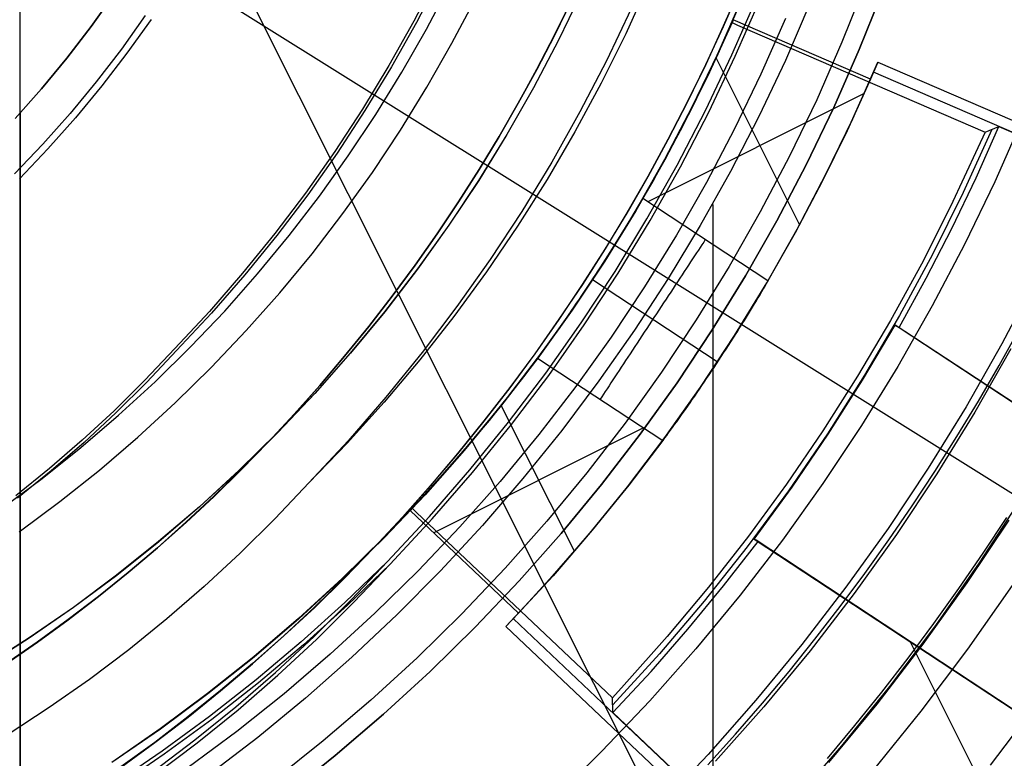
# Model space of a CAD drawing. Header units: millimetres. Extents: x 10802 to 11966, y -167 to 850.
# Tile 107 of 182: x 11393 to 11404, y 466 to 475. Entities that reach past the tile are written whole.
import ezdxf

# ---------------------------------------------------------------- set-up
doc = ezdxf.new("R2010")
doc.units = ezdxf.units.MM
for name, color, linetype in [('1', 7, 'Continuous'), ('color', 7, 'Continuous'), ('luz', 7, 'Continuous')]:
    doc.layers.add(name, color=color, linetype=linetype)

msp = doc.modelspace()

# ---------------------------------------------------------------- linework, layer by layer
at = {"layer": '1', "color": 250, "true_color": 0x111111}
for p, q in [((11392.571, 500.169, 107.478), (11392.571, 465.524, 107.478)), ((11397.457, 475.392, 104.495), (11397.184, 474.864, 104.495)), ((11397.487, 475.378, 39.985), (11397.213, 474.848, 39.985)), ((11397.33, 474.771, 229.466), (11397.6, 475.286, 229.466)), ((11399.93, 475.305, 145.478), (11399.663, 474.717, 145.478)), ((11401, 475.257, 144.403), (11400.805, 474.806, 144.403)), ((11400.809, 474.804, 223.468), (11401.004, 475.255, 223.468)), ((11402.467, 475.3, 231.003), (11402.194, 474.618, 231.003)), ((11393.675, 475.181, 227.807), (11393.404, 474.802, 227.807)), ((11393.404, 474.802, 225.2), (11393.675, 475.181, 225.2)), ((11393.675, 475.181, 226.504), (11393.404, 474.802, 226.504)), ((11397.629, 474.608, 228.525), (11397.905, 475.132, 228.525)), ((11399.15, 475.211, 44.111), (11398.876, 474.644, 44.111)), ((11399.151, 475.211, 100.32), (11398.878, 474.643, 100.32)), ((11400.906, 474.472, 96.131), (11401.193, 475.132, 96.131)), ((11402.672, 475.222, 48.331), (11402.397, 474.533, 48.331)), ((11402.397, 474.533, 96.131), (11402.672, 475.222, 96.131)), ((11399.023, 475.101, 41.909), (11398.826, 474.698, 41.909)), ((11399.023, 475.101, 46.313), (11398.826, 474.698, 46.313)), ((11398.828, 474.697, 98.104), (11399.025, 475.101, 98.104)), ((11399.025, 475.101, 102.536), (11398.828, 474.697, 102.536)), ((11399.727, 475.01, 145.478), (11399.437, 474.401, 145.478)), ((11401.016, 475.112, 107.478), (11400.738, 474.48, 107.478)), ((11401.016, 475.112, 125.94), (11400.738, 474.48, 125.94)), ((11401.02, 475.11, 225.2), (11400.742, 474.478, 225.2)), ((11401.02, 475.11, 224.334), (11400.742, 474.478, 224.334)), ((11400.945, 474.454, 48.331), (11401.232, 475.116, 48.331)), ((11401.82, 475.07, 222.7), (11401.532, 474.405, 222.7)), ((11394.039, 474.93, 39.307), (11393.759, 474.539, 39.307)), ((11401.532, 474.896, 231.702), (11401.246, 474.246, 231.702)), ((11393.404, 474.802, 227.807), (11393.12, 474.433, 227.807)), ((11393.12, 474.433, 225.2), (11393.404, 474.802, 225.2)), ((11393.404, 474.802, 226.504), (11393.12, 474.433, 226.504)), ((11394.106, 474.883, 105.128), (11393.824, 474.49, 105.128)), ((11397.184, 474.864, 104.495), (11396.892, 474.345, 104.495)), ((11397.213, 474.848, 39.985), (11396.921, 474.329, 39.985)), ((11400.805, 474.806, 144.403), (11400.6, 474.359, 144.403)), ((11400.603, 474.358, 223.468), (11400.809, 474.804, 223.468)), ((11397.043, 474.267, 229.466), (11397.33, 474.771, 229.466)), ((11398.826, 474.698, 41.909), (11398.62, 474.299, 41.909)), ((11398.826, 474.698, 46.313), (11398.62, 474.299, 46.313)), ((11398.622, 474.298, 98.104), (11398.828, 474.697, 98.104)), ((11398.828, 474.697, 102.536), (11398.622, 474.298, 102.536)), ((11399.663, 474.717, 145.478), (11399.375, 474.138, 145.478)), ((11397.336, 474.093, 228.525), (11397.629, 474.608, 228.525)), ((11398.876, 474.644, 44.111), (11398.583, 474.086, 44.111)), ((11398.878, 474.643, 100.32), (11398.585, 474.085, 100.32)), ((11402.194, 474.618, 231.003), (11401.899, 473.946, 231.003)), ((11393.12, 474.433, 227.807), (11392.823, 474.073, 227.807)), ((11392.823, 474.073, 225.2), (11393.12, 474.433, 225.2)), ((11393.12, 474.433, 226.504), (11392.823, 474.073, 226.504)), ((11393.759, 474.539, 39.307), (11393.465, 474.157, 39.307)), ((11393.824, 474.49, 105.128), (11393.529, 474.107, 105.128)), ((11400.738, 474.48, 107.478), (11400.439, 473.858, 107.478)), ((11400.738, 474.48, 125.94), (11400.439, 473.858, 125.94)), ((11400.742, 474.478, 225.2), (11400.442, 473.856, 225.2)), ((11400.742, 474.478, 224.334), (11400.442, 473.856, 224.334)), ((11400.596, 473.821, 96.131), (11400.906, 474.472, 96.131)), ((11400.635, 473.802, 48.331), (11400.945, 474.454, 48.331)), ((11402.397, 474.533, 48.331), (11402.098, 473.854, 48.331)), ((11402.098, 473.854, 96.131), (11402.397, 474.533, 96.131)), ((11396.892, 474.345, 104.495), (11396.583, 473.837, 104.495)), ((11396.921, 474.329, 39.985), (11396.611, 473.819, 39.985)), ((11399.437, 474.401, 145.478), (11399.127, 473.803, 145.478)), ((11400.6, 474.359, 144.403), (11400.384, 473.918, 144.403)), ((11400.387, 473.916, 223.468), (11400.603, 474.358, 223.468)), ((11401.532, 474.405, 222.7), (11401.222, 473.75, 222.7)), ((11396.738, 473.772, 229.466), (11397.043, 474.267, 229.466)), ((11398.62, 474.299, 41.909), (11398.405, 473.905, 41.909)), ((11398.62, 474.299, 46.313), (11398.405, 473.905, 46.313)), ((11398.406, 473.904, 98.104), (11398.622, 474.298, 98.104)), ((11398.622, 474.298, 102.536), (11398.406, 473.904, 102.536)), ((11401.246, 474.246, 231.702), (11400.938, 473.606, 231.702)), ((11393.465, 474.157, 39.307), (11393.159, 473.786, 39.307)), ((11393.529, 474.107, 105.128), (11393.221, 473.733, 105.128)), ((11397.025, 473.588, 228.525), (11397.336, 474.093, 228.525)), ((11399.375, 474.138, 145.478), (11399.068, 473.57, 145.478)), ((11392.823, 474.073, 227.807), (11392.515, 473.725, 227.807)), ((11392.515, 473.725, 225.2), (11392.823, 474.073, 225.2)), ((11392.823, 474.073, 226.504), (11392.515, 473.725, 226.504)), ((11398.583, 474.086, 44.111), (11398.272, 473.538, 44.111)), ((11398.585, 474.085, 100.32), (11398.273, 473.537, 100.32)), ((11398.405, 473.905, 41.909), (11398.181, 473.516, 41.909)), ((11398.405, 473.905, 46.313), (11398.181, 473.516, 46.313)), ((11398.182, 473.515, 98.104), (11398.406, 473.904, 98.104)), ((11398.406, 473.904, 102.536), (11398.182, 473.515, 102.536)), ((11400.439, 473.858, 107.478), (11400.118, 473.246, 107.478)), ((11400.439, 473.858, 125.94), (11400.118, 473.246, 125.94)), ((11400.442, 473.856, 225.2), (11400.121, 473.244, 225.2)), ((11400.442, 473.856, 224.334), (11400.121, 473.244, 224.334)), ((11400.384, 473.918, 144.403), (11400.158, 473.48, 144.403)), ((11400.161, 473.479, 223.468), (11400.387, 473.916, 223.468)), ((11401.899, 473.946, 231.003), (11401.58, 473.284, 231.003)), ((11392.573, 473.789, 225.2), (11392.573, 465.52, 225.2)), ((11393.159, 473.786, 39.307), (11392.84, 473.426, 39.307)), ((11396.583, 473.837, 104.495), (11396.257, 473.339, 104.495)), ((11396.611, 473.819, 39.985), (11396.284, 473.32, 39.985)), ((11396.416, 473.289, 229.466), (11396.738, 473.772, 229.466)), ((11399.127, 473.803, 145.478), (11398.797, 473.215, 145.478)), ((11400.265, 473.181, 96.131), (11400.596, 473.821, 96.131)), ((11400.303, 473.16, 48.331), (11400.635, 473.802, 48.331)), ((11401.222, 473.75, 222.7), (11400.89, 473.107, 222.7)), ((11402.098, 473.854, 48.331), (11401.776, 473.185, 48.331)), ((11401.776, 473.185, 96.131), (11402.098, 473.854, 96.131)), ((11393.221, 473.733, 105.128), (11392.9, 473.371, 105.128)), ((11404.311, 473.73, 236.864), (11403.984, 472.985, 236.864)), ((11396.697, 473.095, 228.525), (11397.025, 473.588, 228.525)), ((11398.272, 473.538, 44.111), (11397.941, 473.002, 44.111)), ((11398.273, 473.537, 100.32), (11397.942, 473.001, 100.32)), ((11398.181, 473.516, 41.909), (11397.947, 473.131, 41.909)), ((11398.181, 473.516, 46.313), (11397.947, 473.131, 46.313)), ((11397.949, 473.13, 98.104), (11398.182, 473.515, 98.104)), ((11398.182, 473.515, 102.536), (11397.949, 473.13, 102.536)), ((11399.068, 473.57, 145.478), (11398.742, 473.012, 145.478)), ((11400.938, 473.606, 231.702), (11400.608, 472.978, 231.702)), ((11392.84, 473.426, 39.307), (11392.509, 473.078, 39.307)), ((11400.158, 473.48, 144.403), (11399.922, 473.048, 144.403)), ((11399.926, 473.046, 223.468), (11400.161, 473.479, 223.468)), ((11392.9, 473.371, 105.128), (11392.567, 473.02, 105.128)), ((11396.257, 473.339, 104.495), (11395.914, 472.853, 104.495)), ((11396.284, 473.32, 39.985), (11395.94, 472.833, 39.985)), ((11396.078, 472.816, 229.466), (11396.416, 473.289, 229.466)), ((11401.58, 473.284, 231.003), (11401.238, 472.633, 231.003)), ((11398.797, 473.215, 145.478), (11398.447, 472.639, 145.478)), ((11400.118, 473.246, 107.478), (11399.776, 472.646, 107.478)), ((11400.118, 473.246, 125.94), (11399.776, 472.646, 125.94)), ((11400.121, 473.244, 225.2), (11399.78, 472.644, 225.2)), ((11400.121, 473.244, 224.334), (11399.78, 472.644, 224.334)), ((11399.912, 472.553, 96.131), (11400.265, 473.181, 96.131)), ((11401.776, 473.185, 48.331), (11401.432, 472.528, 48.331)), ((11401.432, 472.528, 96.131), (11401.776, 473.185, 96.131)), ((11396.352, 472.613, 228.525), (11396.697, 473.095, 228.525)), ((11397.947, 473.131, 41.909), (11397.706, 472.752, 41.909)), ((11397.947, 473.131, 46.313), (11397.706, 472.752, 46.313)), ((11397.707, 472.751, 98.104), (11397.949, 473.13, 98.104)), ((11397.949, 473.13, 102.536), (11397.707, 472.751, 102.536)), ((11399.949, 472.531, 48.331), (11400.303, 473.16, 48.331)), ((11400.89, 473.107, 222.7), (11400.536, 472.475, 222.7)), ((11397.941, 473.002, 44.111), (11397.592, 472.477, 44.111)), ((11397.942, 473.001, 100.32), (11397.594, 472.476, 100.32)), ((11398.742, 473.012, 145.478), (11398.397, 472.465, 145.478)), ((11399.922, 473.048, 144.403), (11399.676, 472.622, 144.403)), ((11399.68, 472.62, 223.468), (11399.926, 473.046, 223.468)), ((11400.608, 472.978, 231.702), (11400.257, 472.361, 231.702)), ((11403.984, 472.985, 236.864), (11403.631, 472.252, 236.864)), ((11395.914, 472.853, 104.495), (11395.555, 472.379, 104.495)), ((11395.94, 472.833, 39.985), (11395.58, 472.358, 39.985)), ((11395.724, 472.356, 229.466), (11396.078, 472.816, 229.466)), ((11397.706, 472.752, 41.909), (11397.455, 472.379, 41.909)), ((11397.706, 472.752, 46.313), (11397.455, 472.379, 46.313)), ((11397.457, 472.378, 98.104), (11397.707, 472.751, 98.104)), ((11397.707, 472.751, 102.536), (11397.457, 472.378, 102.536)), ((11400.683, 472.719, 222.7), (11400.683, 453.357, 222.7)), ((11395.991, 472.143, 228.525), (11396.352, 472.613, 228.525)), ((11398.447, 472.639, 145.478), (11398.077, 472.075, 145.478)), ((11399.776, 472.646, 107.478), (11399.414, 472.059, 107.478)), ((11399.776, 472.646, 125.94), (11399.414, 472.059, 125.94)), ((11399.78, 472.644, 225.2), (11399.417, 472.056, 225.2)), ((11399.78, 472.644, 224.334), (11399.417, 472.056, 224.334)), ((11399.676, 472.622, 144.403), (11399.421, 472.201, 144.403)), ((11399.424, 472.198, 223.468), (11399.68, 472.62, 223.468)), ((11401.238, 472.633, 231.003), (11400.875, 471.995, 231.003)), ((11397.592, 472.477, 44.111), (11397.225, 471.965, 44.111)), ((11397.594, 472.476, 100.32), (11397.227, 471.964, 100.32)), ((11399.538, 471.937, 96.131), (11399.912, 472.553, 96.131)), ((11399.574, 471.914, 48.331), (11399.949, 472.531, 48.331)), ((11400.536, 472.475, 222.7), (11400.161, 471.855, 222.7)), ((11401.432, 472.528, 48.331), (11401.064, 471.883, 48.331)), ((11401.064, 471.883, 96.131), (11401.432, 472.528, 96.131)), ((11395.555, 472.379, 104.495), (11395.179, 471.917, 104.495)), ((11395.58, 472.358, 39.985), (11395.204, 471.895, 39.985)), ((11397.455, 472.379, 41.909), (11397.197, 472.011, 41.909)), ((11397.455, 472.379, 46.313), (11397.197, 472.011, 46.313)), ((11397.198, 472.01, 98.104), (11397.457, 472.378, 98.104)), ((11397.457, 472.378, 102.536), (11397.198, 472.01, 102.536)), ((11398.397, 472.465, 145.478), (11398.033, 471.931, 145.478)), ((11400.257, 472.361, 231.702), (11399.885, 471.757, 231.702)), ((11395.354, 471.908, 229.466), (11395.724, 472.356, 229.466)), ((11403.631, 472.252, 236.864), (11403.252, 471.532, 236.864)), ((11395.613, 471.687, 228.525), (11395.991, 472.143, 228.525)), ((11399.421, 472.201, 144.403), (11399.156, 471.785, 144.403)), ((11399.159, 471.783, 223.468), (11399.424, 472.198, 223.468)), ((11398.077, 472.075, 145.478), (11397.688, 471.524, 145.478)), ((11399.414, 472.059, 107.478), (11399.031, 471.484, 107.478)), ((11399.414, 472.059, 125.94), (11399.031, 471.484, 125.94)), ((11399.417, 472.056, 225.2), (11399.035, 471.481, 225.2)), ((11399.417, 472.056, 224.334), (11399.035, 471.481, 224.334)), ((11395.179, 471.917, 104.495), (11394.789, 471.468, 104.495)), ((11394.969, 471.473, 229.466), (11395.354, 471.908, 229.466)), ((11397.225, 471.965, 44.111), (11396.841, 471.465, 44.111)), ((11397.227, 471.964, 100.32), (11396.842, 471.464, 100.32)), ((11397.197, 472.011, 41.909), (11396.93, 471.65, 41.909)), ((11397.197, 472.011, 46.313), (11396.93, 471.65, 46.313)), ((11396.931, 471.648, 98.104), (11397.198, 472.01, 98.104)), ((11397.198, 472.01, 102.536), (11396.931, 471.648, 102.536)), ((11398.033, 471.931, 145.478), (11397.651, 471.41, 145.478)), ((11399.143, 471.335, 96.131), (11399.538, 471.937, 96.131)), ((11399.178, 471.31, 48.331), (11399.574, 471.914, 48.331)), ((11400.875, 471.995, 231.003), (11400.489, 471.37, 231.003)), ((11395.204, 471.895, 39.985), (11394.813, 471.446, 39.985)), ((11399.156, 471.785, 144.403), (11398.882, 471.376, 144.403)), ((11398.885, 471.374, 223.468), (11399.159, 471.783, 223.468)), ((11400.161, 471.855, 222.7), (11399.766, 471.248, 222.7)), ((11401.064, 471.883, 48.331), (11400.675, 471.251, 48.331)), ((11400.675, 471.251, 96.131), (11401.064, 471.883, 96.131)), ((11404.459, 471.836, 236.488), (11404.066, 471.087, 236.488)), ((11395.22, 471.243, 228.525), (11395.613, 471.687, 228.525)), ((11399.885, 471.757, 231.702), (11399.492, 471.166, 231.702)), ((11396.93, 471.65, 41.909), (11396.655, 471.294, 41.909)), ((11396.93, 471.65, 46.313), (11396.655, 471.294, 46.313)), ((11396.656, 471.293, 98.104), (11396.931, 471.648, 98.104)), ((11396.931, 471.648, 102.536), (11396.656, 471.293, 102.536)), ((11394.789, 471.468, 104.495), (11394.383, 471.033, 104.495)), ((11394.813, 471.446, 39.985), (11394.406, 471.01, 39.985)), ((11394.569, 471.052, 229.466), (11394.969, 471.473, 229.466)), ((11396.841, 471.465, 44.111), (11396.439, 470.98, 44.111)), ((11396.842, 471.464, 100.32), (11396.441, 470.978, 100.32)), ((11397.688, 471.524, 145.478), (11397.281, 470.987, 145.478)), ((11399.031, 471.484, 107.478), (11398.629, 470.922, 107.478)), ((11399.031, 471.484, 125.94), (11398.629, 470.922, 125.94)), ((11399.035, 471.481, 225.2), (11398.633, 470.92, 225.2)), ((11399.035, 471.481, 224.334), (11398.633, 470.92, 224.334)), ((11403.252, 471.532, 236.864), (11402.85, 470.824, 236.864)), ((11397.651, 471.41, 145.478), (11397.252, 470.901, 145.478)), ((11398.882, 471.376, 144.403), (11398.598, 470.973, 144.403)), ((11398.602, 470.971, 223.468), (11398.885, 471.374, 223.468)), ((11398.727, 470.746, 96.131), (11399.143, 471.335, 96.131)), ((11400.489, 471.37, 231.003), (11400.083, 470.758, 231.003)), ((11394.812, 470.813, 228.525), (11395.22, 471.243, 228.525)), ((11396.655, 471.294, 41.909), (11396.372, 470.945, 41.909)), ((11396.655, 471.294, 46.313), (11396.372, 470.945, 46.313)), ((11396.373, 470.944, 98.104), (11396.656, 471.293, 98.104)), ((11396.656, 471.293, 102.536), (11396.373, 470.944, 102.536)), ((11398.762, 470.72, 48.331), (11399.178, 471.31, 48.331)), ((11399.766, 471.248, 222.7), (11399.35, 470.655, 222.7)), ((11400.675, 471.251, 48.331), (11400.264, 470.633, 48.331)), ((11400.264, 470.633, 96.131), (11400.675, 471.251, 96.131)), ((11404.034, 470.834, 242.75), (11404.268, 471.257, 242.75)), ((11399.492, 471.166, 231.702), (11399.078, 470.589, 231.702)), ((11394.383, 471.033, 104.495), (11394.034, 470.664, 104.495)), ((11394.406, 471.01, 39.985), (11394.057, 470.639, 39.985)), ((11394.155, 470.645, 229.466), (11394.569, 471.052, 229.466)), ((11396.439, 470.98, 44.111), (11396.022, 470.508, 44.111)), ((11396.441, 470.978, 100.32), (11396.023, 470.507, 100.32)), ((11397.281, 470.987, 145.478), (11396.856, 470.464, 145.478)), ((11404.066, 471.087, 236.488), (11403.647, 470.352, 236.488)), ((11404.171, 471.029, 250.75), (11403.751, 470.29, 250.75)), ((11404.171, 471.029, 246.75), (11403.751, 470.29, 246.75)), ((11396.372, 470.945, 41.909), (11396.081, 470.603, 41.909)), ((11396.372, 470.945, 46.313), (11396.081, 470.603, 46.313)), ((11396.083, 470.602, 98.104), (11396.373, 470.944, 98.104)), ((11396.373, 470.944, 102.536), (11396.083, 470.602, 102.536)), ((11397.252, 470.901, 145.478), (11396.836, 470.407, 145.478)), ((11398.629, 470.922, 107.478), (11398.208, 470.375, 107.478)), ((11398.629, 470.922, 125.94), (11398.208, 470.375, 125.94)), ((11398.633, 470.92, 225.2), (11398.211, 470.372, 225.2)), ((11398.633, 470.92, 224.334), (11398.211, 470.372, 224.334)), ((11398.598, 470.973, 144.403), (11398.306, 470.577, 144.403)), ((11398.309, 470.574, 223.468), (11398.602, 470.971, 223.468)), ((11394.39, 470.398, 228.525), (11394.812, 470.813, 228.525)), ((11398.292, 470.172, 96.131), (11398.727, 470.746, 96.131)), ((11400.083, 470.758, 231.003), (11399.655, 470.161, 231.003)), ((11402.85, 470.824, 236.864), (11402.423, 470.132, 236.864)), ((11403.792, 470.417, 242.75), (11404.034, 470.834, 242.75)), ((11394.034, 470.664, 104.495), (11393.674, 470.306, 104.495)), ((11394.057, 470.639, 39.985), (11393.696, 470.281, 39.985)), ((11393.727, 470.253, 229.466), (11394.155, 470.645, 229.466)), ((11398.326, 470.145, 48.331), (11398.762, 470.72, 48.331)), ((11399.35, 470.655, 222.7), (11398.914, 470.076, 222.7)), ((11400.264, 470.633, 48.331), (11399.832, 470.03, 48.331)), ((11399.832, 470.03, 96.131), (11400.264, 470.633, 96.131)), ((11396.081, 470.603, 41.909), (11395.783, 470.267, 41.909)), ((11396.081, 470.603, 46.313), (11395.783, 470.267, 46.313)), ((11395.784, 470.266, 98.104), (11396.083, 470.602, 98.104)), ((11396.083, 470.602, 102.536), (11395.784, 470.266, 102.536)), ((11398.306, 470.577, 144.403), (11398.004, 470.187, 144.403)), ((11398.008, 470.185, 223.468), (11398.309, 470.574, 223.468)), ((11399.078, 470.589, 231.702), (11398.645, 470.026, 231.702)), ((11393.953, 469.997, 228.525), (11394.39, 470.398, 228.525)), ((11396.022, 470.508, 44.111), (11395.588, 470.051, 44.111)), ((11396.023, 470.507, 100.32), (11395.589, 470.05, 100.32)), ((11396.836, 470.407, 145.478), (11396.403, 469.927, 145.478)), ((11396.856, 470.464, 145.478), (11396.413, 469.955, 145.478)), ((11403.541, 470.004, 242.75), (11403.792, 470.417, 242.75)), ((11393.674, 470.306, 104.495), (11393.301, 469.961, 104.495)), ((11398.208, 470.375, 107.478), (11397.768, 469.843, 107.478)), ((11398.208, 470.375, 125.94), (11397.768, 469.843, 125.94)), ((11398.211, 470.372, 225.2), (11397.772, 469.84, 225.2)), ((11398.211, 470.372, 224.334), (11397.772, 469.84, 224.334)), ((11403.647, 470.352, 236.488), (11403.203, 469.632, 236.488)), ((11403.751, 470.29, 250.75), (11403.305, 469.567, 250.75)), ((11403.751, 470.29, 246.75), (11403.305, 469.567, 246.75)), ((11393.285, 469.875, 229.466), (11393.727, 470.253, 229.466)), ((11393.696, 470.281, 39.985), (11393.322, 469.935, 39.985)), ((11395.783, 470.267, 41.909), (11395.477, 469.939, 41.909)), ((11395.783, 470.267, 46.313), (11395.477, 469.939, 46.313)), ((11395.478, 469.938, 98.104), (11395.784, 470.266, 98.104)), ((11395.784, 470.266, 102.536), (11395.478, 469.938, 102.536)), ((11398.004, 470.187, 144.403), (11397.694, 469.805, 144.403)), ((11397.698, 469.802, 223.468), (11398.008, 470.185, 223.468)), ((11397.838, 469.613, 96.131), (11398.292, 470.172, 96.131)), ((11397.871, 469.584, 48.331), (11398.326, 470.145, 48.331)), ((11398.914, 470.076, 222.7), (11398.459, 469.512, 222.7)), ((11399.655, 470.161, 231.003), (11399.207, 469.579, 231.003)), ((11402.423, 470.132, 236.864), (11401.972, 469.454, 236.864)), ((11393.301, 469.961, 104.495), (11392.917, 469.628, 104.495)), ((11393.503, 469.612, 228.525), (11393.953, 469.997, 228.525)), ((11395.588, 470.051, 44.111), (11395.138, 469.609, 44.111)), ((11395.589, 470.05, 100.32), (11395.14, 469.608, 100.32)), ((11395.477, 469.939, 41.909), (11395.163, 469.618, 41.909)), ((11395.477, 469.939, 46.313), (11395.163, 469.618, 46.313)), ((11395.165, 469.617, 98.104), (11395.478, 469.938, 98.104)), ((11395.478, 469.938, 102.536), (11395.165, 469.617, 102.536)), ((11396.413, 469.955, 145.478), (11395.954, 469.462, 145.478)), ((11398.645, 470.026, 231.702), (11398.193, 469.479, 231.702)), ((11399.832, 470.03, 48.331), (11399.379, 469.441, 48.331)), ((11399.379, 469.441, 96.131), (11399.832, 470.03, 96.131)), ((11403.283, 469.596, 242.75), (11403.541, 470.004, 242.75)), ((11392.831, 469.513, 229.466), (11393.285, 469.875, 229.466)), ((11393.322, 469.935, 39.985), (11392.938, 469.602, 39.985)), ((11396.403, 469.927, 145.478), (11395.954, 469.462, 145.478)), ((11397.768, 469.843, 107.478), (11397.31, 469.326, 107.478)), ((11397.768, 469.843, 125.94), (11397.31, 469.326, 125.94)), ((11397.772, 469.84, 225.2), (11397.314, 469.323, 225.2)), ((11397.772, 469.84, 224.334), (11397.314, 469.323, 224.334)), ((11397.694, 469.805, 144.403), (11397.376, 469.43, 144.403)), ((11397.379, 469.427, 223.468), (11397.698, 469.802, 223.468)), ((11392.917, 469.628, 104.495), (11392.522, 469.309, 104.495)), ((11392.938, 469.602, 39.985), (11392.542, 469.282, 39.985)), ((11393.039, 469.243, 228.525), (11393.503, 469.612, 228.525)), ((11395.138, 469.609, 44.111), (11394.674, 469.183, 44.111)), ((11395.14, 469.608, 100.32), (11394.675, 469.182, 100.32)), ((11395.163, 469.618, 41.909), (11394.843, 469.305, 41.909)), ((11395.163, 469.618, 46.313), (11394.843, 469.305, 46.313)), ((11394.844, 469.304, 98.104), (11395.165, 469.617, 98.104)), ((11395.165, 469.617, 102.536), (11394.844, 469.304, 102.536)), ((11397.365, 469.069, 96.131), (11397.838, 469.613, 96.131)), ((11403.203, 469.632, 236.488), (11402.735, 468.927, 236.488)), ((11403.017, 469.193, 242.75), (11403.283, 469.596, 242.75)), ((11392.365, 469.167, 229.466), (11392.831, 469.513, 229.466)), ((11397.396, 469.04, 48.331), (11397.871, 469.584, 48.331)), ((11398.193, 469.479, 231.702), (11397.723, 468.948, 231.702)), ((11398.459, 469.512, 222.7), (11397.986, 468.964, 222.7)), ((11399.207, 469.579, 231.003), (11398.739, 469.012, 231.003)), ((11403.305, 469.567, 250.75), (11402.834, 468.859, 250.75)), ((11403.305, 469.567, 246.75), (11402.834, 468.859, 246.75)), ((11395.954, 469.462, 145.478), (11395.559, 469.044, 145.478)), ((11397.376, 469.43, 144.403), (11397.049, 469.062, 144.403)), ((11397.052, 469.059, 223.468), (11397.379, 469.427, 223.468)), ((11399.379, 469.441, 48.331), (11398.906, 468.869, 48.331)), ((11398.906, 468.869, 96.131), (11399.379, 469.441, 96.131)), ((11401.972, 469.454, 236.864), (11401.498, 468.792, 236.864)), ((11394.843, 469.305, 41.909), (11394.515, 469, 41.909)), ((11394.843, 469.305, 46.313), (11394.515, 469, 46.313)), ((11394.516, 468.998, 98.104), (11394.844, 469.304, 98.104)), ((11394.844, 469.304, 102.536), (11394.516, 468.998, 102.536)), ((11397.31, 469.326, 107.478), (11396.835, 468.825, 107.478)), ((11397.31, 469.326, 125.94), (11396.835, 468.825, 125.94)), ((11397.314, 469.323, 225.2), (11396.838, 468.822, 225.2)), ((11397.314, 469.323, 224.334), (11396.838, 468.822, 224.334)), ((11404.289, 469.274, 98.19), (11403.802, 468.525, 98.19)), ((11392.564, 468.889, 228.525), (11393.039, 469.243, 228.525)), ((11394.674, 469.183, 44.111), (11394.195, 468.774, 44.111)), ((11394.675, 469.182, 100.32), (11394.196, 468.772, 100.32)), ((11402.743, 468.794, 242.75), (11403.017, 469.193, 242.75)), ((11395.559, 469.044, 145.478), (11395.15, 468.638, 145.478)), ((11397.049, 469.062, 144.403), (11396.713, 468.703, 144.403)), ((11396.716, 468.7, 223.468), (11397.052, 469.059, 223.468)), ((11396.873, 468.543, 96.131), (11397.365, 469.069, 96.131)), ((11396.904, 468.512, 48.331), (11397.396, 469.04, 48.331)), ((11404.147, 469.027, 250.75), (11403.657, 468.291, 250.75)), ((11404.147, 469.027, 246.75), (11403.657, 468.291, 246.75)), ((11403.848, 468.638, 242.75), (11404.124, 469.058, 242.75)), ((11394.515, 469, 41.909), (11394.181, 468.702, 41.909)), ((11394.515, 469, 46.313), (11394.181, 468.702, 46.313)), ((11394.182, 468.701, 98.104), (11394.516, 468.998, 98.104)), ((11394.516, 468.998, 102.536), (11394.182, 468.701, 102.536)), ((11397.723, 468.948, 231.702), (11397.234, 468.433, 231.702)), ((11397.986, 468.964, 222.7), (11397.494, 468.433, 222.7)), ((11398.739, 469.012, 231.003), (11398.252, 468.462, 231.003)), ((11402.735, 468.927, 236.488), (11402.242, 468.24, 236.488)), ((11396.835, 468.825, 107.478), (11396.343, 468.341, 107.478)), ((11396.835, 468.825, 125.94), (11396.343, 468.341, 125.94)), ((11396.838, 468.822, 225.2), (11396.345, 468.338, 225.2)), ((11396.838, 468.822, 224.334), (11396.345, 468.338, 224.334)), ((11398.906, 468.869, 48.331), (11398.414, 468.314, 48.331)), ((11398.414, 468.314, 96.131), (11398.906, 468.869, 96.131)), ((11401.498, 468.792, 236.864), (11401.002, 468.147, 236.864)), ((11402.834, 468.859, 250.75), (11402.339, 468.168, 250.75)), ((11402.834, 468.859, 246.75), (11402.339, 468.168, 246.75)), ((11402.462, 468.401, 242.75), (11402.743, 468.794, 242.75)), ((11394.195, 468.774, 44.111), (11393.703, 468.381, 44.111)), ((11394.196, 468.772, 100.32), (11393.704, 468.379, 100.32)), ((11394.181, 468.702, 41.909), (11393.839, 468.413, 41.909)), ((11394.181, 468.702, 46.313), (11393.839, 468.413, 46.313)), ((11393.84, 468.412, 98.104), (11394.182, 468.701, 98.104)), ((11394.182, 468.701, 102.536), (11393.84, 468.412, 102.536)), ((11396.713, 468.703, 144.403), (11396.37, 468.351, 144.403)), ((11396.373, 468.348, 223.468), (11396.716, 468.7, 223.468)), ((11395.15, 468.638, 145.478), (11394.728, 468.247, 145.478)), ((11403.563, 468.224, 242.75), (11403.848, 468.638, 242.75)), ((11396.873, 468.543, 96.131), (11396.377, 468.063, 96.131)), ((11396.904, 468.512, 48.331), (11396.406, 468.031, 48.331)), ((11396.452, 468.095, 96.131), (11396.873, 468.543, 96.131)), ((11396.481, 468.064, 48.331), (11396.904, 468.512, 48.331)), ((11398.252, 468.462, 231.003), (11397.746, 467.93, 231.003)), ((11403.802, 468.525, 98.19), (11403.289, 467.792, 98.19)), ((11393.703, 468.381, 44.111), (11393.197, 468.005, 44.111)), ((11393.704, 468.379, 100.32), (11393.198, 468.004, 100.32)), ((11393.839, 468.413, 41.909), (11393.491, 468.133, 41.909)), ((11393.839, 468.413, 46.313), (11393.491, 468.133, 46.313)), ((11393.492, 468.131, 98.104), (11393.84, 468.412, 98.104)), ((11393.84, 468.412, 102.536), (11393.492, 468.131, 102.536)), ((11396.343, 468.341, 107.478), (11395.834, 467.874, 107.478)), ((11396.343, 468.341, 125.94), (11395.834, 467.874, 125.94)), ((11396.345, 468.338, 225.2), (11395.836, 467.871, 225.2)), ((11396.345, 468.338, 224.334), (11395.836, 467.871, 224.334)), ((11396.37, 468.351, 144.403), (11396.019, 468.008, 144.403)), ((11396.022, 468.005, 223.468), (11396.373, 468.348, 223.468)), ((11397.234, 468.433, 231.702), (11396.728, 467.936, 231.702)), ((11397.494, 468.433, 222.7), (11396.984, 467.918, 222.7)), ((11402.174, 468.014, 242.75), (11402.462, 468.401, 242.75)), ((11394.728, 468.247, 145.478), (11394.293, 467.871, 145.478)), ((11398.414, 468.314, 48.331), (11397.903, 467.775, 48.331)), ((11397.903, 467.775, 96.131), (11398.414, 468.314, 96.131)), ((11402.242, 468.24, 236.488), (11401.726, 467.569, 236.488)), ((11403.657, 468.291, 250.75), (11403.142, 467.572, 250.75)), ((11403.657, 468.291, 246.75), (11403.142, 467.572, 246.75)), ((11403.27, 467.815, 242.75), (11403.563, 468.224, 242.75)), ((11403.67, 467.516, 46.044), (11404.192, 468.262, 46.044)), ((11393.491, 468.133, 41.909), (11393.136, 467.861, 41.909)), ((11393.491, 468.133, 46.313), (11393.136, 467.861, 46.313)), ((11393.137, 467.86, 98.104), (11393.492, 468.131, 98.104)), ((11393.492, 468.131, 102.536), (11393.137, 467.86, 102.536)), ((11396.015, 467.662, 96.131), (11396.452, 468.095, 96.131)), ((11401.002, 468.147, 236.864), (11400.483, 467.52, 236.864)), ((11402.339, 468.168, 250.75), (11401.821, 467.494, 250.75)), ((11402.339, 468.168, 246.75), (11401.821, 467.494, 246.75)), ((11393.197, 468.005, 44.111), (11392.678, 467.647, 44.111)), ((11393.198, 468.004, 100.32), (11392.679, 467.646, 100.32)), ((11396.019, 468.008, 144.403), (11395.66, 467.673, 144.403)), ((11395.662, 467.67, 223.468), (11396.022, 468.005, 223.468)), ((11396.377, 468.063, 96.131), (11395.864, 467.6, 96.131)), ((11396.406, 468.031, 48.331), (11395.892, 467.567, 48.331)), ((11396.044, 467.63, 48.331), (11396.481, 468.064, 48.331)), ((11401.878, 467.631, 242.75), (11402.174, 468.014, 242.75)), ((11394.293, 467.871, 145.478), (11393.846, 467.509, 145.478)), ((11395.834, 467.874, 107.478), (11395.309, 467.425, 107.478)), ((11395.834, 467.874, 125.94), (11395.309, 467.425, 125.94)), ((11395.836, 467.871, 225.2), (11395.312, 467.422, 225.2)), ((11395.836, 467.871, 224.334), (11395.312, 467.422, 224.334)), ((11396.728, 467.936, 231.702), (11396.205, 467.456, 231.702)), ((11396.984, 467.918, 222.7), (11396.457, 467.421, 222.7)), ((11397.746, 467.93, 231.003), (11397.222, 467.415, 231.003)), ((11393.136, 467.861, 41.909), (11392.775, 467.598, 41.909)), ((11393.136, 467.861, 46.313), (11392.775, 467.598, 46.313)), ((11392.776, 467.597, 98.104), (11393.137, 467.86, 98.104)), ((11393.137, 467.86, 102.536), (11392.776, 467.597, 102.536)), ((11397.903, 467.775, 48.331), (11397.374, 467.255, 48.331)), ((11397.374, 467.255, 96.131), (11397.903, 467.775, 96.131)), ((11403.289, 467.792, 98.19), (11402.751, 467.078, 98.19)), ((11402.97, 467.411, 242.75), (11403.27, 467.815, 242.75)), ((11392.678, 467.647, 44.111), (11392.147, 467.307, 44.111)), ((11392.679, 467.646, 100.32), (11392.148, 467.306, 100.32)), ((11395.66, 467.673, 144.403), (11395.293, 467.347, 144.403)), ((11395.296, 467.344, 223.468), (11395.662, 467.67, 223.468)), ((11395.564, 467.244, 96.131), (11396.015, 467.662, 96.131)), ((11401.575, 467.255, 242.75), (11401.878, 467.631, 242.75)), ((11392.775, 467.598, 41.909), (11392.408, 467.345, 41.909)), ((11392.775, 467.598, 46.313), (11392.408, 467.345, 46.313)), ((11392.409, 467.343, 98.104), (11392.776, 467.597, 98.104)), ((11392.776, 467.597, 102.536), (11392.409, 467.343, 102.536)), ((11395.864, 467.6, 96.131), (11395.336, 467.155, 96.131)), ((11395.892, 467.567, 48.331), (11395.363, 467.121, 48.331)), ((11395.592, 467.211, 48.331), (11396.044, 467.63, 48.331)), ((11400.483, 467.52, 236.864), (11399.944, 466.911, 236.864)), ((11401.726, 467.569, 236.488), (11401.188, 466.917, 236.488)), ((11403.142, 467.572, 250.75), (11402.602, 466.871, 250.75)), ((11403.142, 467.572, 246.75), (11402.602, 466.871, 246.75)), ((11393.846, 467.509, 145.478), (11393.386, 467.162, 145.478)), ((11395.309, 467.425, 107.478), (11394.769, 466.995, 107.478)), ((11395.309, 467.425, 125.94), (11394.769, 466.995, 125.94)), ((11395.312, 467.422, 225.2), (11394.772, 466.992, 225.2)), ((11395.312, 467.422, 224.334), (11394.772, 466.992, 224.334)), ((11396.205, 467.456, 231.702), (11395.665, 466.994, 231.702)), ((11396.457, 467.421, 222.7), (11395.914, 466.941, 222.7)), ((11397.222, 467.415, 231.003), (11396.681, 466.918, 231.003)), ((11401.821, 467.494, 250.75), (11401.279, 466.839, 250.75)), ((11401.821, 467.494, 246.75), (11401.279, 466.839, 246.75)), ((11402.662, 467.013, 242.75), (11402.97, 467.411, 242.75)), ((11403.122, 466.789, 46.044), (11403.67, 467.516, 46.044)), ((11395.293, 467.347, 144.403), (11394.919, 467.03, 144.403)), ((11394.921, 467.027, 223.468), (11395.296, 467.344, 223.468)), ((11395.099, 466.841, 96.131), (11395.564, 467.244, 96.131)), ((11395.126, 466.807, 48.331), (11395.592, 467.211, 48.331)), ((11397.374, 467.255, 48.331), (11396.827, 466.753, 48.331)), ((11396.827, 466.753, 96.131), (11397.374, 467.255, 96.131)), ((11401.265, 466.884, 242.75), (11401.575, 467.255, 242.75)), ((11393.386, 467.162, 145.478), (11392.915, 466.831, 145.478)), ((11395.336, 467.155, 96.131), (11394.792, 466.728, 96.131)), ((11395.363, 467.121, 48.331), (11394.819, 466.694, 48.331)), ((11402.751, 467.078, 98.19), (11402.189, 466.384, 98.19)), ((11394.769, 466.995, 107.478), (11394.215, 466.583, 107.478)), ((11394.769, 466.995, 125.94), (11394.215, 466.583, 125.94)), ((11394.772, 466.992, 225.2), (11394.217, 466.58, 225.2)), ((11394.772, 466.992, 224.334), (11394.217, 466.58, 224.334)), ((11394.919, 467.03, 144.403), (11394.537, 466.723, 144.403)), ((11394.54, 466.72, 223.468), (11394.921, 467.027, 223.468)), ((11395.665, 466.994, 231.702), (11395.11, 466.552, 231.702)), ((11395.914, 466.941, 222.7), (11395.355, 466.481, 222.7)), ((11402.347, 466.622, 242.75), (11402.662, 467.013, 242.75)), ((11392.915, 466.831, 145.478), (11392.433, 466.517, 145.478)), ((11394.621, 466.455, 96.131), (11395.099, 466.841, 96.131)), ((11396.681, 466.918, 231.003), (11396.123, 466.441, 231.003)), ((11399.944, 466.911, 236.864), (11399.383, 466.32, 236.864)), ((11401.188, 466.917, 236.488), (11400.627, 466.284, 236.488)), ((11401.279, 466.839, 250.75), (11400.716, 466.203, 250.75)), ((11401.279, 466.839, 246.75), (11400.716, 466.203, 246.75)), ((11400.948, 466.519, 242.75), (11401.265, 466.884, 242.75)), ((11402.602, 466.871, 250.75), (11402.039, 466.189, 250.75)), ((11402.602, 466.871, 246.75), (11402.039, 466.189, 246.75)), ((11404.5, 466.913, 45.792), (11403.931, 466.156, 45.792)), ((11394.537, 466.723, 144.403), (11394.149, 466.425, 144.403)), ((11394.151, 466.422, 223.468), (11394.54, 466.72, 223.468)), ((11394.792, 466.728, 96.131), (11394.235, 466.32, 96.131)), ((11394.646, 466.42, 48.331), (11395.126, 466.807, 48.331)), ((11396.827, 466.753, 48.331), (11396.263, 466.271, 48.331)), ((11396.263, 466.271, 96.131), (11396.827, 466.753, 96.131)), ((11402.549, 466.081, 46.044), (11403.122, 466.789, 46.044)), ((11394.819, 466.694, 48.331), (11394.26, 466.285, 48.331)), ((11402.024, 466.235, 242.75), (11402.347, 466.622, 242.75)), ((11394.215, 466.583, 107.478), (11393.647, 466.191, 107.478)), ((11394.215, 466.583, 125.94), (11393.647, 466.191, 125.94)), ((11394.217, 466.58, 225.2), (11393.649, 466.188, 225.2)), ((11394.217, 466.58, 224.334), (11393.649, 466.188, 224.334)), ((11395.11, 466.552, 231.702), (11394.54, 466.129, 231.702)), ((11395.355, 466.481, 222.7), (11394.781, 466.039, 222.7)), ((11400.624, 466.16, 242.75), (11400.948, 466.519, 242.75)), ((11394.149, 466.425, 144.403), (11393.753, 466.138, 144.403)), ((11393.756, 466.134, 223.468), (11394.151, 466.422, 223.468)), ((11394.13, 466.084, 96.131), (11394.621, 466.455, 96.131)), ((11394.154, 466.049, 48.331), (11394.646, 466.42, 48.331)), ((11396.123, 466.441, 231.003), (11395.548, 465.983, 231.003)), ((11402.189, 466.384, 98.19), (11401.603, 465.709, 98.19)), ((11394.235, 466.32, 96.131), (11393.664, 465.932, 96.131)), ((11394.26, 466.285, 48.331), (11393.688, 465.896, 48.331)), ((11396.263, 466.271, 48.331), (11395.683, 465.808, 48.331)), ((11395.683, 465.808, 96.131), (11396.263, 466.271, 96.131)), ((11399.383, 466.32, 236.864), (11398.803, 465.75, 236.864)), ((11400.627, 466.284, 236.488), (11400.044, 465.671, 236.488))]:
    msp.add_line(p, q, dxfattribs=at)
at = {"layer": 'color', "color": 254, "true_color": 0xcad1ee}
for p, q in [((11400.908, 474.849, 33.562), (11400.623, 474.227, 33.562)), ((11400.916, 474.869, 32.312), (11400.631, 474.243, 32.312)), ((11400.68, 474.347, 31.562), (11400.922, 474.881, 31.562)), ((11400.922, 474.881, 31.562), (11400.908, 474.849, 33.562)), ((11400.908, 474.849, 33.562), (11400.972, 474.82, 33.633)), ((11402.528, 474.187, 31.562), (11400.922, 474.881, 31.562)), ((11400.972, 474.82, 33.633), (11403.871, 473.567, 33.633)), ((11401.699, 472.484, 31.562), (11400.721, 474.435, 31.562)), ((11400.423, 473.82, 31.562), (11400.68, 474.347, 31.562)), ((11402.321, 473.724, 19.162), (11402.613, 474.386, 19.162)), ((11402.613, 474.386, 19.162), (11402.528, 474.187, 31.562)), ((11402.613, 474.386, 19.162), (11411.376, 470.597, 19.162)), ((11400.623, 474.227, 33.562), (11400.318, 473.615, 33.562)), ((11400.631, 474.243, 32.312), (11400.324, 473.626, 32.312)), ((11402.571, 474.286, 25.362), (11402.283, 473.644, 25.362)), ((11411.446, 470.429, 26.399), (11402.564, 474.269, 26.399)), ((11402.528, 474.187, 31.562), (11402.255, 473.583, 31.562)), ((11402.455, 474.02, 31.562), (11399.922, 472.751, 31.562)), ((11400.151, 473.301, 31.562), (11400.423, 473.82, 31.562)), ((11400.324, 473.626, 32.312), (11399.996, 473.021, 32.312)), ((11402.283, 473.644, 25.362), (11401.975, 473.011, 25.362)), ((11402.006, 473.073, 19.162), (11402.321, 473.724, 19.162)), ((11403.766, 473.031, 26.562), (11404.033, 473.631, 26.562)), ((11403.871, 473.567, 33.633), (11404.033, 473.631, 26.562)), ((11404.033, 473.631, 26.562), (11411.448, 470.425, 26.562)), ((11400.318, 473.615, 33.562), (11399.992, 473.013, 33.562)), ((11402.255, 473.583, 31.562), (11401.963, 472.988, 31.562)), ((11403.95, 473.598, 30.199), (11403.615, 472.86, 30.199)), ((11403.871, 473.567, 33.633), (11403.786, 473.382, 33.837)), ((11399.864, 472.79, 31.562), (11400.151, 473.301, 31.562)), ((11403.786, 473.382, 33.837), (11403.466, 472.697, 33.837)), ((11401.671, 472.432, 19.162), (11402.006, 473.073, 19.162)), ((11399.992, 473.013, 33.562), (11399.645, 472.424, 33.562)), ((11399.996, 473.021, 32.312), (11399.647, 472.427, 32.312)), ((11401.975, 473.011, 25.362), (11401.647, 472.389, 25.362)), ((11401.963, 472.988, 31.562), (11401.654, 472.402, 31.562)), ((11403.481, 472.439, 26.562), (11403.766, 473.031, 26.562)), ((11403.615, 472.86, 30.199), (11403.255, 472.133, 30.199)), ((11399.809, 472.696, 31.452), (11399.828, 472.728, 31.488)), ((11399.828, 472.728, 31.488), (11399.846, 472.759, 31.524)), ((11399.846, 472.759, 31.524), (11399.864, 472.79, 31.562)), ((11401.327, 471.826, 31.562), (11399.864, 472.79, 31.562)), ((11399.727, 472.556, 31.325), (11399.749, 472.592, 31.355)), ((11399.749, 472.592, 31.355), (11399.77, 472.628, 31.386)), ((11399.77, 472.628, 31.386), (11399.79, 472.662, 31.418)), ((11399.79, 472.662, 31.418), (11399.809, 472.696, 31.452)), ((11403.466, 472.697, 33.837), (11403.125, 472.022, 33.837)), ((11399.659, 472.444, 31.244), (11399.682, 472.482, 31.27)), ((11399.682, 472.482, 31.27), (11399.705, 472.52, 31.296)), ((11399.705, 472.52, 31.296), (11399.727, 472.556, 31.325)), ((11399.647, 472.427, 32.312), (11399.278, 471.846, 32.312)), ((11399.645, 472.424, 33.562), (11399.278, 471.846, 33.562)), ((11399.586, 472.325, 31.178), (11399.611, 472.365, 31.198)), ((11399.611, 472.365, 31.198), (11399.635, 472.405, 31.22)), ((11399.635, 472.405, 31.22), (11399.659, 472.444, 31.244)), ((11401.647, 472.389, 25.362), (11401.299, 471.778, 25.362)), ((11401.314, 471.803, 19.162), (11401.671, 472.432, 19.162)), ((11401.654, 472.402, 31.562), (11401.327, 471.826, 31.562)), ((11403.18, 471.856, 26.562), (11403.481, 472.439, 26.562)), ((11399.508, 472.202, 31.126), (11399.535, 472.243, 31.141)), ((11399.535, 472.243, 31.141), (11399.56, 472.285, 31.159)), ((11399.56, 472.285, 31.159), (11399.586, 472.325, 31.178)), ((11400.556, 472.249, 31.488), (11400.535, 472.217, 31.452)), ((11400.576, 472.279, 31.524), (11400.556, 472.249, 31.488)), ((11400.595, 472.308, 31.562), (11400.576, 472.279, 31.524)), ((11399.455, 472.118, 31.099), (11399.482, 472.16, 31.112)), ((11399.482, 472.16, 31.112), (11399.508, 472.202, 31.126)), ((11400.492, 472.152, 31.386), (11400.469, 472.118, 31.355)), ((11400.514, 472.185, 31.418), (11400.492, 472.152, 31.386)), ((11400.535, 472.217, 31.452), (11400.514, 472.185, 31.418)), ((11403.255, 472.133, 30.199), (11402.869, 471.42, 30.199)), ((11399.373, 471.99, 31.073), (11399.4, 472.033, 31.08)), ((11399.4, 472.033, 31.08), (11399.428, 472.075, 31.089)), ((11399.428, 472.075, 31.089), (11399.455, 472.118, 31.099)), ((11400.423, 472.047, 31.296), (11400.398, 472.01, 31.269)), ((11400.446, 472.083, 31.325), (11400.423, 472.047, 31.296)), ((11400.469, 472.118, 31.355), (11400.446, 472.083, 31.325)), ((11403.125, 472.022, 33.837), (11402.762, 471.36, 33.837)), ((11399.288, 471.861, 31.062), (11399.317, 471.904, 31.064)), ((11399.317, 471.904, 31.064), (11399.345, 471.947, 31.068)), ((11399.345, 471.947, 31.068), (11399.373, 471.99, 31.073)), ((11400.349, 471.934, 31.22), (11400.323, 471.896, 31.198)), ((11400.374, 471.973, 31.244), (11400.349, 471.934, 31.22)), ((11400.398, 472.01, 31.269), (11400.374, 471.973, 31.244)), ((11399.278, 471.846, 32.312), (11398.89, 471.278, 32.312)), ((11399.278, 471.846, 33.562), (11398.892, 471.281, 33.562)), ((11399.231, 471.775, 31.064), (11399.26, 471.818, 31.062)), ((11399.26, 471.818, 31.062), (11399.288, 471.861, 31.062)), ((11400.735, 470.877, 31.062), (11399.274, 471.839, 31.062)), ((11400.271, 471.816, 31.159), (11400.244, 471.776, 31.141)), ((11400.297, 471.856, 31.177), (11400.271, 471.816, 31.159)), ((11400.323, 471.896, 31.198), (11400.297, 471.856, 31.177)), ((11400.936, 471.187, 19.162), (11401.314, 471.803, 19.162)), ((11401.309, 471.795, 31.524), (11401.291, 471.764, 31.488)), ((11401.327, 471.826, 31.562), (11401.309, 471.795, 31.524)), ((11402.863, 471.281, 26.562), (11403.18, 471.856, 26.562)), ((11399.146, 471.647, 31.08), (11399.175, 471.69, 31.073)), ((11399.175, 471.69, 31.073), (11399.203, 471.732, 31.068)), ((11399.203, 471.732, 31.068), (11399.231, 471.775, 31.064)), ((11400.19, 471.693, 31.112), (11400.162, 471.652, 31.099)), ((11400.217, 471.735, 31.126), (11400.19, 471.693, 31.112)), ((11400.244, 471.776, 31.141), (11400.217, 471.735, 31.126)), ((11401.299, 471.778, 25.362), (11400.931, 471.178, 25.362)), ((11401.253, 471.698, 31.418), (11401.232, 471.664, 31.386)), ((11401.272, 471.732, 31.452), (11401.253, 471.698, 31.418)), ((11401.291, 471.764, 31.488), (11401.272, 471.732, 31.452)), ((11399.061, 471.522, 31.112), (11399.089, 471.563, 31.099)), ((11399.089, 471.563, 31.099), (11399.118, 471.605, 31.089)), ((11399.118, 471.605, 31.089), (11399.146, 471.647, 31.08)), ((11400.107, 471.567, 31.08), (11400.079, 471.525, 31.073)), ((11400.135, 471.61, 31.089), (11400.107, 471.567, 31.08)), ((11400.162, 471.652, 31.099), (11400.135, 471.61, 31.089)), ((11401.167, 471.556, 31.296), (11401.144, 471.519, 31.27)), ((11401.19, 471.593, 31.325), (11401.167, 471.556, 31.296)), ((11401.211, 471.629, 31.355), (11401.19, 471.593, 31.325)), ((11401.232, 471.664, 31.386), (11401.211, 471.629, 31.355)), ((11398.978, 471.401, 31.159), (11399.005, 471.441, 31.141)), ((11399.005, 471.441, 31.141), (11399.033, 471.481, 31.126)), ((11399.033, 471.481, 31.126), (11399.061, 471.522, 31.112)), ((11400.022, 471.439, 31.064), (11399.994, 471.396, 31.062)), ((11400.05, 471.482, 31.068), (11400.022, 471.439, 31.064)), ((11400.079, 471.525, 31.073), (11400.05, 471.482, 31.068)), ((11401.097, 471.441, 31.22), (11401.073, 471.402, 31.198)), ((11401.121, 471.48, 31.244), (11401.097, 471.441, 31.22)), ((11401.144, 471.519, 31.27), (11401.121, 471.48, 31.244)), ((11398.897, 471.285, 31.22), (11398.923, 471.323, 31.198)), ((11398.923, 471.323, 31.198), (11398.95, 471.362, 31.178)), ((11398.95, 471.362, 31.178), (11398.978, 471.401, 31.159)), ((11399.966, 471.353, 31.062), (11399.937, 471.31, 31.064)), ((11399.994, 471.396, 31.062), (11399.966, 471.353, 31.062)), ((11401.022, 471.321, 31.159), (11400.996, 471.28, 31.141)), ((11401.048, 471.362, 31.178), (11401.022, 471.321, 31.159)), ((11401.073, 471.402, 31.198), (11401.048, 471.362, 31.178)), ((11402.762, 471.36, 33.837), (11402.377, 470.709, 33.837)), ((11402.869, 471.42, 30.199), (11402.459, 470.721, 30.199)), ((11398.89, 471.278, 32.312), (11398.482, 470.723, 32.312)), ((11398.892, 471.281, 33.562), (11398.487, 470.73, 33.562)), ((11398.819, 471.175, 31.296), (11398.844, 471.211, 31.27)), ((11398.844, 471.211, 31.27), (11398.87, 471.248, 31.244)), ((11398.87, 471.248, 31.244), (11398.897, 471.285, 31.22)), ((11399.881, 471.224, 31.073), (11399.853, 471.182, 31.08)), ((11399.909, 471.267, 31.068), (11399.881, 471.224, 31.073)), ((11399.937, 471.31, 31.064), (11399.909, 471.267, 31.068)), ((11400.97, 471.239, 31.126), (11400.943, 471.197, 31.112)), ((11400.996, 471.28, 31.141), (11400.97, 471.239, 31.126)), ((11402.437, 470.663, 29.562), (11402.819, 471.309, 29.562)), ((11402.819, 471.309, 29.562), (11402.863, 471.281, 26.562)), ((11410.513, 466.24, 29.562), (11402.819, 471.309, 29.562)), ((11402.841, 471.295, 28.062), (11410.491, 466.254, 28.062)), ((11402.863, 471.281, 26.562), (11410.469, 466.269, 26.562)), ((11398.745, 471.073, 31.386), (11398.769, 471.106, 31.355)), ((11398.769, 471.106, 31.355), (11398.793, 471.14, 31.325)), ((11398.793, 471.14, 31.325), (11398.819, 471.175, 31.296)), ((11399.797, 471.097, 31.099), (11399.77, 471.056, 31.112)), ((11399.825, 471.139, 31.089), (11399.797, 471.097, 31.099)), ((11399.853, 471.182, 31.08), (11399.825, 471.139, 31.089)), ((11400.538, 470.583, 19.162), (11400.936, 471.187, 19.162)), ((11400.931, 471.178, 25.362), (11400.544, 470.591, 25.362)), ((11400.889, 471.112, 31.089), (11400.862, 471.07, 31.08)), ((11400.916, 471.155, 31.099), (11400.889, 471.112, 31.089)), ((11400.943, 471.197, 31.112), (11400.916, 471.155, 31.099)), ((11398.654, 470.951, 31.524), (11398.676, 470.98, 31.488)), ((11398.676, 470.98, 31.488), (11398.698, 471.01, 31.452)), ((11398.698, 471.01, 31.452), (11398.721, 471.041, 31.418)), ((11398.721, 471.041, 31.418), (11398.745, 471.073, 31.386)), ((11399.742, 471.014, 31.126), (11399.715, 470.973, 31.141)), ((11399.77, 471.056, 31.112), (11399.742, 471.014, 31.126)), ((11400.806, 470.984, 31.068), (11400.778, 470.941, 31.064)), ((11400.834, 471.027, 31.073), (11400.806, 470.984, 31.068)), ((11400.862, 471.07, 31.08), (11400.834, 471.027, 31.073)), ((11398.278, 470.461, 31.562), (11398.632, 470.923, 31.562)), ((11398.632, 470.923, 31.562), (11398.654, 470.951, 31.524)), ((11398.632, 470.923, 31.562), (11400.096, 469.959, 31.562)), ((11399.662, 470.893, 31.177), (11399.636, 470.853, 31.198)), ((11399.689, 470.933, 31.159), (11399.662, 470.893, 31.177)), ((11399.715, 470.973, 31.141), (11399.689, 470.933, 31.159)), ((11400.75, 470.898, 31.062), (11400.721, 470.855, 31.062)), ((11400.778, 470.941, 31.064), (11400.75, 470.898, 31.062)), ((11399.586, 470.776, 31.244), (11399.561, 470.739, 31.269)), ((11399.611, 470.815, 31.22), (11399.586, 470.776, 31.244)), ((11399.636, 470.853, 31.198), (11399.611, 470.815, 31.22)), ((11400.664, 470.769, 31.068), (11400.636, 470.727, 31.073)), ((11400.693, 470.812, 31.064), (11400.664, 470.769, 31.068)), ((11400.721, 470.855, 31.062), (11400.693, 470.812, 31.064)), ((11398.482, 470.723, 32.312), (11398.055, 470.183, 32.312)), ((11398.487, 470.73, 33.562), (11398.063, 470.193, 33.562)), ((11399.49, 470.631, 31.355), (11399.468, 470.597, 31.386)), ((11399.513, 470.666, 31.325), (11399.49, 470.631, 31.355)), ((11399.537, 470.702, 31.296), (11399.513, 470.666, 31.325)), ((11399.561, 470.739, 31.269), (11399.537, 470.702, 31.296)), ((11400.579, 470.642, 31.089), (11400.551, 470.601, 31.099)), ((11400.607, 470.684, 31.08), (11400.579, 470.642, 31.089)), ((11400.636, 470.727, 31.073), (11400.607, 470.684, 31.08)), ((11402.377, 470.709, 33.837), (11401.972, 470.071, 33.837)), ((11402.459, 470.721, 30.199), (11402.025, 470.036, 30.199)), ((11402.034, 470.03, 29.562), (11402.437, 470.663, 29.562)), ((11399.424, 470.532, 31.452), (11399.404, 470.5, 31.488)), ((11399.446, 470.564, 31.418), (11399.424, 470.532, 31.452)), ((11399.468, 470.597, 31.386), (11399.446, 470.564, 31.418)), ((11400.121, 469.992, 19.162), (11400.538, 470.583, 19.162)), ((11400.544, 470.591, 25.362), (11400.138, 470.016, 25.362)), ((11400.495, 470.518, 31.126), (11400.467, 470.478, 31.141)), ((11400.523, 470.559, 31.112), (11400.495, 470.518, 31.126)), ((11400.551, 470.601, 31.099), (11400.523, 470.559, 31.112)), ((11397.911, 470.009, 31.562), (11398.278, 470.461, 31.562)), ((11399.384, 470.47, 31.524), (11399.365, 470.441, 31.562)), ((11399.404, 470.5, 31.488), (11399.384, 470.47, 31.524)), ((11400.412, 470.398, 31.178), (11400.385, 470.36, 31.198)), ((11400.439, 470.438, 31.159), (11400.412, 470.398, 31.178)), ((11400.467, 470.478, 31.141), (11400.439, 470.438, 31.159)), ((11399.062, 468.661, 31.562), (11398.206, 470.369, 31.562)), ((11400.332, 470.284, 31.244), (11400.306, 470.248, 31.27)), ((11400.359, 470.322, 31.22), (11400.332, 470.284, 31.244)), ((11400.385, 470.36, 31.198), (11400.359, 470.322, 31.22)), ((11398.055, 470.183, 32.312), (11397.61, 469.658, 32.312)), ((11398.063, 470.193, 33.562), (11397.621, 469.671, 33.562)), ((11400.256, 470.177, 31.325), (11400.231, 470.143, 31.355)), ((11400.281, 470.212, 31.296), (11400.256, 470.177, 31.325)), ((11400.306, 470.248, 31.27), (11400.281, 470.212, 31.296)), ((11399.872, 470.107, 31.562), (11397.416, 468.876, 31.562)), ((11400.184, 470.077, 31.418), (11400.161, 470.046, 31.452)), ((11400.207, 470.11, 31.386), (11400.184, 470.077, 31.418)), ((11400.231, 470.143, 31.355), (11400.207, 470.11, 31.386)), ((11401.972, 470.071, 33.837), (11401.546, 469.447, 33.837)), ((11397.531, 469.568, 31.562), (11397.911, 470.009, 31.562)), ((11399.683, 469.416, 19.162), (11400.121, 469.992, 19.162)), ((11400.096, 469.959, 31.562), (11399.698, 469.434, 31.562)), ((11400.138, 470.016, 25.362), (11399.714, 469.455, 25.362)), ((11400.117, 469.987, 31.524), (11400.096, 469.959, 31.562)), ((11400.139, 470.016, 31.488), (11400.117, 469.987, 31.524)), ((11400.161, 470.046, 31.452), (11400.139, 470.016, 31.488)), ((11402.025, 470.036, 30.199), (11401.567, 469.367, 30.199)), ((11401.611, 469.41, 29.562), (11402.034, 470.03, 29.562)), ((11397.61, 469.658, 32.312), (11397.147, 469.148, 32.312)), ((11397.621, 469.671, 33.562), (11397.162, 469.164, 33.562)), ((11397.138, 469.139, 31.562), (11397.531, 469.568, 31.562)), ((11399.227, 468.855, 19.162), (11399.683, 469.416, 19.162)), ((11399.714, 469.455, 25.362), (11399.272, 468.908, 25.362)), ((11399.698, 469.434, 31.562), (11399.283, 468.922, 31.562)), ((11401.567, 469.367, 30.199), (11401.086, 468.715, 30.199)), ((11401.546, 469.447, 33.837), (11401.1, 468.837, 33.837)), ((11401.168, 468.804, 29.562), (11401.611, 469.41, 29.562)), ((11397.162, 469.164, 33.562), (11397.138, 469.139, 31.562)), ((11397.138, 469.139, 31.562), (11398.41, 467.937, 31.562)), ((11397.214, 469.116, 33.633), (11397.162, 469.164, 33.562)), ((11399.509, 466.947, 33.633), (11397.214, 469.116, 33.633)), ((11399.272, 468.908, 25.362), (11398.812, 468.375, 25.362)), ((11399.283, 468.922, 31.562), (11398.854, 468.423, 31.562)), ((11398.753, 468.309, 19.162), (11399.227, 468.855, 19.162)), ((11401.1, 468.837, 33.837), (11400.634, 468.242, 33.837)), ((11401.212, 468.775, 26.562), (11401.168, 468.804, 29.562)), ((11401.168, 468.804, 29.562), (11408.862, 463.735, 29.562)), ((11408.84, 463.749, 28.062), (11401.19, 468.79, 28.062)), ((11401.086, 468.715, 30.199), (11400.583, 468.079, 30.199)), ((11400.809, 468.257, 26.562), (11401.212, 468.775, 26.562)), ((11408.818, 463.764, 26.562), (11401.212, 468.775, 26.562)), ((11398.812, 468.375, 25.362), (11398.335, 467.858, 25.362)), ((11398.854, 468.423, 31.562), (11398.41, 467.937, 31.562)), ((11398.261, 467.78, 19.162), (11398.753, 468.309, 19.162)), ((11400.634, 468.242, 33.837), (11400.149, 467.662, 33.837)), ((11400.391, 467.75, 26.562), (11400.809, 468.257, 26.562)), ((11400.583, 468.079, 30.199), (11400.058, 467.461, 30.199)), ((11398.41, 467.937, 31.562), (11398.261, 467.78, 19.162)), ((11398.348, 467.871, 26.398), (11405.381, 461.224, 26.398)), ((11405.199, 461.222, 19.162), (11398.261, 467.78, 19.162)), ((11399.96, 467.255, 26.562), (11400.391, 467.75, 26.562)), ((11400.149, 467.662, 33.837), (11399.645, 467.098, 33.837)), ((11406.397, 460.816, 26.562), (11402.998, 467.598, 26.562)), ((11400.058, 467.461, 30.199), (11399.512, 466.862, 30.199)), ((11399.514, 466.773, 26.562), (11399.96, 467.255, 26.562)), ((11399.509, 466.947, 33.633), (11399.645, 467.098, 33.837)), ((11399.514, 466.773, 26.562), (11399.509, 466.947, 33.633)), ((11405.385, 461.224, 26.562), (11399.514, 466.773, 26.562))]:
    msp.add_line(p, q, dxfattribs=at)
at = {"layer": 'luz', "color": 254, "true_color": 0xcad1ee}
for p, q in [((11321.883, 621.387, -40.088), (11457.356, 351.379, -40.088)), ((11321.883, 621.387, -41.588), (11457.356, 351.379, -41.588)), ((11255.529, 562.222, -43.088), (11509.611, 403.47, -43.088)), ((11255.529, 562.222, -41.588), (11509.611, 403.47, -41.588))]:
    msp.add_line(p, q, dxfattribs=at)

doc.saveas('drawing.dxf')
